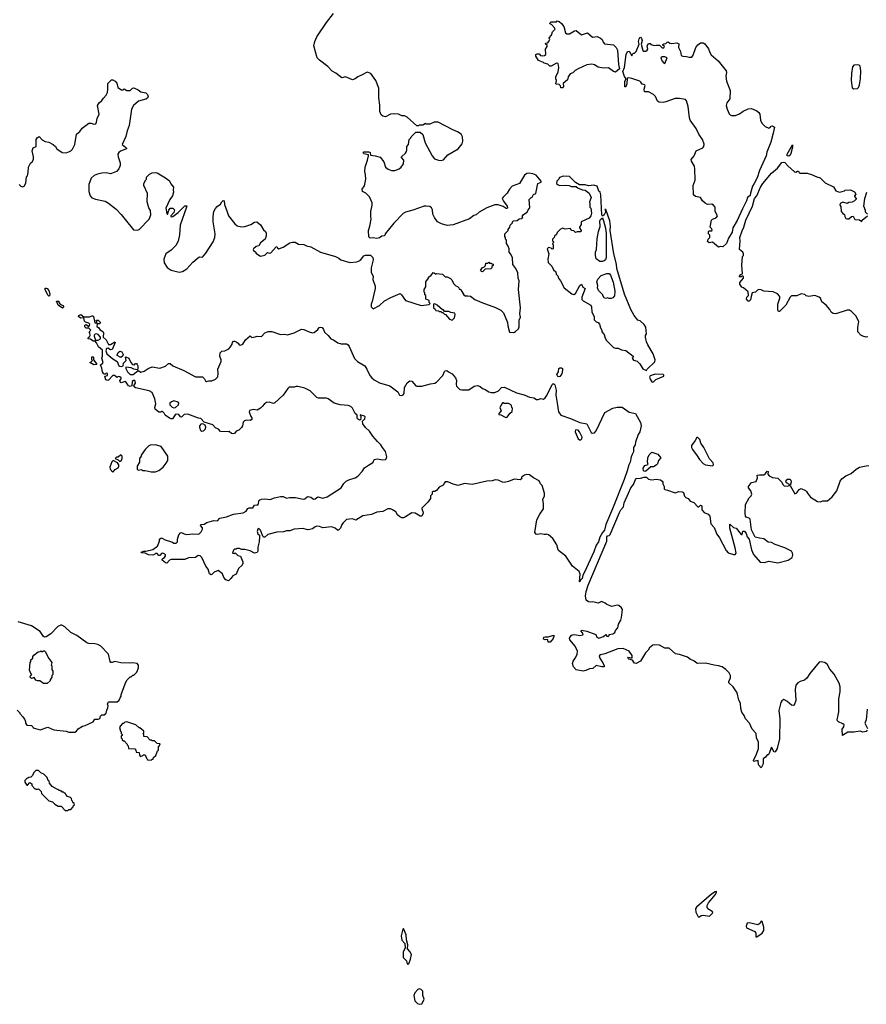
# Model space of a CAD drawing. Extents: x 2239831 to 2395310, y 665973 to 772585.
# Tile 134 of 144: x 2332240 to 2341997, y 748485 to 759835. Entities that reach past the tile are written whole.
import ezdxf

# ---------------------------------------------------------------- set-up
doc = ezdxf.new("R2010")
doc.units = 0

msp = doc.modelspace()

# ---------------------------------------------------------------- linework, layer by layer
at = {"layer": '0CON20XD'}
for points in [[(2332395, 758358), (2332428, 758375), (2332428, 758452), (2332440, 758475), (2332465, 758488), (2332499, 758449), (2332535, 758432), (2332575, 758423), (2332626, 758396), (2332652, 758375), (2332667, 758347), (2332730, 758305), (2332775, 758301), (2332815, 758314), (2332830, 758325), (2332847, 758343), (2332874, 758395), (2332896, 758514), (2332933, 758547), (2332961, 758585), (2333035, 758641), (2333065, 758643), (2333095, 758630), (2333118, 758635), (2333126, 758654), (2333132, 758695), (2333157, 758745), (2333138, 758845), (2333155, 758878), (2333188, 758905), (2333205, 758932), (2333238, 758965), (2333250, 758995), (2333256, 759034), (2333255, 759100), (2333298, 759142), (2333315, 759142), (2333340, 759125), (2333358, 759105), (2333372, 759055), (2333415, 759028), (2333432, 759028), (2333445, 759038), (2333475, 759020), (2333515, 759020), (2333540, 759045), (2333555, 759050), (2333605, 759028), (2333635, 759002), (2333695, 758992), (2333714, 758974), (2333722, 758945), (2333711, 758929), (2333692, 758918), (2333610, 758895), (2333550, 758845), (2333527, 758805), (2333503, 758615), (2333480, 758555), (2333465, 758490), (2333420, 758395), (2333460, 758365), (2333470, 758355), (2333470, 758345), (2333400, 758320), (2333382, 758305), (2333372, 758285), (2333373, 758255), (2333397, 758185), (2333397, 758155), (2333382, 758115), (2333354, 758086), (2333299, 758061), (2333285, 758058), (2333235, 758069), (2333185, 758066), (2333135, 758056), (2333100, 758040), (2333063, 758007), (2333037, 757935), (2333038, 757855), (2333053, 757805), (2333072, 757782), (2333115, 757767), (2333225, 757744), (2333265, 757721), (2333351, 757651), (2333410, 757590), (2333455, 757533), (2333551, 757411), (2333595, 757408), (2333615, 757418), (2333732, 757535), (2333752, 757585), (2333748, 757635), (2333728, 757668), (2333708, 757735), (2333712, 757832), (2333672, 757925), (2333672, 757945), (2333692, 757988), (2333700, 757995), (2333702, 758018), (2333737, 758053), (2333765, 758070), (2333805, 758072), (2333825, 758068), (2333922, 758012), (2333966, 757976), (2333982, 757942), (2334012, 757905), (2334008, 757875), (2334013, 757845), (2334001, 757805), (2333969, 757761), (2333925, 757662), (2333935, 757602), (2333945, 757588), (2333959, 757641), (2333976, 757664), (2334005, 757664), (2334025, 757644), (2334018, 757612), (2333980, 757575), (2333980, 757565), (2333994, 757564), (2334005, 757566), (2334068, 757612), (2334145, 757688), (2334165, 757688), (2334163, 757675), (2334091, 757465), (2334083, 757355), (2334065, 757280), (2334039, 757231), (2333985, 757178), (2333924, 757136), (2333901, 757075), (2333904, 757034), (2333938, 756978), (2333985, 756947), (2334076, 756926), (2334115, 756931), (2334165, 756963), (2334235, 757040), (2334305, 757098), (2334315, 757102), (2334345, 757098), (2334385, 757143), (2334469, 757275), (2334490, 757325), (2334493, 757365), (2334468, 757505), (2334468, 757565), (2334478, 757622), (2334495, 757660), (2334517, 757683), (2334553, 757707), (2334568, 757735), (2334585, 757752), (2334598, 757745), (2334600, 757705), (2334631, 757621), (2334648, 757575), (2334721, 757481), (2334745, 757460), (2334795, 757447), (2334835, 757450), (2334905, 757473), (2334945, 757500), (2334973, 757503), (2335015, 757470), (2335051, 757411), (2335072, 757395), (2335082, 757375), (2335082, 757345), (2335068, 757305), (2335017, 757263), (2334995, 757230), (2334965, 757222), (2334933, 757195), (2334930, 757185), (2334934, 757174), (2334960, 757155), (2334962, 757142), (2335015, 757108), (2335065, 757120), (2335095, 757152), (2335115, 757143), (2335135, 757148), (2335195, 757218), (2335205, 757220), (2335210, 757205), (2335225, 757192), (2335275, 757213), (2335355, 757262), (2335385, 757272), (2335415, 757272), (2335455, 757247), (2335513, 757243), (2335545, 757228), (2335595, 757217), (2335706, 757156), (2335880, 757105), (2335916, 757086), (2335940, 757065), (2336045, 757037), (2336125, 757042), (2336145, 757050), (2336166, 757064), (2336205, 757112), (2336225, 757122), (2336282, 757122), (2336310, 757095), (2336312, 757068), (2336290, 756975), (2336290, 756925), (2336312, 756875), (2336311, 756841), (2336337, 756765), (2336337, 756735), (2336302, 756585), (2336290, 756555), (2336290, 756525), (2336315, 756500), (2336385, 756542), (2336446, 756594), (2336516, 756634), (2336625, 756677), (2336642, 756662), (2336688, 756598), (2336865, 756540), (2336958, 756552), (2336970, 756565), (2336960, 756575), (2336958, 756598), (2336920, 756615), (2336920, 756655), (2336910, 756665), (2336910, 756685), (2336900, 756695), (2336900, 756725), (2336920, 756755), (2336920, 756815), (2336950, 756855), (2336952, 756868), (2336965, 756880), (2336978, 756882), (2337005, 756920), (2337018, 756918), (2337035, 756900), (2337045, 756910), (2337112, 756902), (2337145, 756870), (2337165, 756870), (2337205, 756852), (2337222, 756835), (2337238, 756795), (2337265, 756768), (2337285, 756760), (2337300, 756745), (2337305, 756730), (2337315, 756730), (2337325, 756720), (2337360, 756665), (2337375, 756650), (2337405, 756650), (2337435, 756647), (2337485, 756611), (2337565, 756573), (2337725, 756519), (2337785, 756488), (2337814, 756454), (2337862, 756345), (2337864, 756304), (2337885, 756232), (2337935, 756230), (2337955, 756240), (2337987, 756273), (2337998, 756295), (2337997, 756373), (2338012, 756405), (2338002, 756445), (2338010, 756515), (2337989, 756725), (2337996, 756825), (2337983, 756857), (2337982, 756915), (2337957, 756967), (2337923, 757013), (2337918, 757095), (2337897, 757137), (2337880, 757155), (2337880, 757195), (2337870, 757225), (2337850, 757255), (2337850, 757295), (2337840, 757305), (2337840, 757325), (2337830, 757335), (2337830, 757365), (2337870, 757405), (2337870, 757415), (2337890, 757445), (2337892, 757468), (2337918, 757492), (2337920, 757505), (2337932, 757518), (2337975, 757520), (2337995, 757540), (2338028, 757542), (2338037, 757553), (2338032, 757565), (2338045, 757590), (2338090, 757615), (2338100, 757645), (2338120, 757665), (2338113, 757763), (2338132, 757782), (2338145, 757790), (2338161, 757819), (2338187, 757833), (2338212, 757945), (2338248, 757962), (2338250, 757975), (2338194, 758044), (2338155, 758060), (2338105, 758067), (2338085, 758062), (2338057, 758043), (2338000, 757945), (2337915, 757916), (2337885, 757882), (2337857, 757835), (2337810, 757790), (2337802, 757775), (2337804, 757765), (2337814, 757744), (2337859, 757685), (2337862, 757665), (2337855, 757658), (2337845, 757658), (2337810, 757680), (2337755, 757701), (2337715, 757700), (2337625, 757667), (2337535, 757618), (2337500, 757585), (2337473, 757577), (2337422, 757538), (2337235, 757470), (2337165, 757464), (2337101, 757481), (2337056, 757506), (2337021, 757555), (2337003, 757595), (2336998, 757645), (2336986, 757666), (2336965, 757682), (2336925, 757687), (2336900, 757685), (2336772, 757638), (2336685, 757616), (2336658, 757602), (2336551, 757489), (2336450, 757365), (2336450, 757355), (2336440, 757345), (2336415, 757340), (2336385, 757320), (2336355, 757312), (2336315, 757320), (2336278, 757318), (2336262, 757332), (2336260, 757405), (2336277, 757453), (2336292, 757535), (2336287, 757565), (2336288, 757625), (2336303, 757697), (2336302, 757725), (2336273, 757793), (2336230, 757835), (2336190, 757855), (2336188, 757882), (2336212, 757918), (2336228, 757995), (2336227, 758045), (2336218, 758085), (2336222, 758135), (2336250, 758215), (2336260, 758265), (2336258, 758278), (2336205, 758290), (2336200, 758305), (2336205, 758310), (2336265, 758312), (2336278, 758305), (2336283, 758273), (2336335, 758267), (2336395, 758250), (2336436, 758196), (2336456, 758136), (2336485, 758110), (2336525, 758097), (2336565, 758097), (2336614, 758116), (2336637, 758135), (2336662, 758175), (2336668, 758215), (2336642, 758245), (2336642, 758255), (2336688, 758295), (2336698, 758315), (2336702, 758335), (2336700, 758375), (2336722, 758398), (2336728, 758452), (2336747, 758473), (2336750, 758485), (2336805, 758540), (2336855, 758540), (2336885, 758510), (2336912, 758415), (2336994, 758264), (2337022, 758232), (2337065, 758214), (2337098, 758212), (2337125, 758221), (2337175, 758276), (2337292, 758345), (2337340, 758405), (2337348, 758435), (2337342, 758485), (2337326, 758516), (2337284, 758544), (2337230, 758565), (2337062, 758652), (2337015, 758652), (2336965, 758630), (2336925, 758630), (2336915, 758638), (2336885, 758620), (2336845, 758620), (2336835, 758610), (2336815, 758610), (2336705, 758712), (2336675, 758728), (2336645, 758728), (2336605, 758746), (2336555, 758750), (2336514, 758746), (2336455, 758717), (2336425, 758722), (2336405, 758740), (2336392, 758775), (2336390, 758850), (2336378, 758935), (2336380, 759045), (2336343, 759135), (2336286, 759216), (2336245, 759232), (2336185, 759198), (2336135, 759178), (2336105, 759152), (2336075, 759140), (2335995, 759178), (2335953, 759163), (2335885, 759218), (2335841, 759241), (2335790, 759295), (2335697, 759367), (2335670, 759395), (2335628, 759535), (2335640, 759585), (2335665, 759638), (2335775, 759803), (2335858, 759905)], [(2338495, 759050), (2338475, 759050), (2338472, 759072), (2338458, 759088), (2338425, 759090), (2338420, 759095), (2338428, 759135), (2338418, 759155), (2338418, 759175), (2338447, 759235), (2338452, 759285), (2338445, 759330), (2338425, 759332), (2338365, 759300), (2338348, 759298), (2338325, 759321), (2338285, 759332), (2338275, 759342), (2338220, 759365), (2338190, 759415), (2338190, 759435), (2338205, 759440), (2338225, 759440), (2338243, 759423), (2338265, 759420), (2338287, 759423), (2338302, 759435), (2338298, 759495), (2338318, 759525), (2338320, 759545), (2338305, 759550), (2338300, 759565), (2338325, 759570), (2338335, 759580), (2338348, 759605), (2338343, 759627), (2338370, 759655), (2338380, 759695), (2338410, 759725), (2338405, 759740), (2338368, 759778), (2338352, 759782), (2338350, 759795), (2338365, 759810), (2338425, 759810), (2338435, 759820), (2338456, 759816), (2338483, 759793), (2338510, 759755), (2338530, 759685), (2338545, 759672), (2338575, 759672), (2338633, 759707), (2338655, 759712), (2338715, 759660), (2338785, 759682), (2338840, 759635), (2338895, 759643), (2338935, 759623), (2338953, 759605), (2338964, 759574), (2338978, 759558), (2339084, 759544), (2339114, 759515), (2339128, 759485), (2339141, 759319), (2339151, 759269), (2339105, 759232), (2339085, 759238), (2339025, 759279), (2338967, 759277), (2338905, 759286), (2338863, 759313), (2338835, 759322), (2338775, 759314), (2338675, 759270), (2338641, 759249), (2338615, 759222), (2338585, 759210), (2338562, 759175), (2338555, 759140), (2338502, 759098), (2338508, 759065), (2338495, 759050)], [(2340295, 757212), (2340225, 757270), (2340185, 757262), (2340167, 757277), (2340174, 757306), (2340192, 757325), (2340192, 757352), (2340178, 757368), (2340178, 757392), (2340185, 757400), (2340215, 757400), (2340222, 757408), (2340218, 757425), (2340198, 757445), (2340213, 757525), (2340224, 757536), (2340255, 757548), (2340276, 757564), (2340280, 757575), (2340256, 757625), (2340254, 757674), (2340235, 757697), (2340215, 757708), (2340165, 757706), (2340139, 757719), (2340109, 757745), (2340085, 757787), (2340028, 757798), (2340006, 757816), (2340000, 757925), (2340023, 757985), (2340020, 758115), (2340016, 758146), (2339981, 758205), (2339979, 758225), (2340012, 758265), (2340036, 758324), (2340113, 758357), (2340126, 758375), (2340129, 758399), (2340109, 758455), (2340065, 758514), (2340035, 758582), (2339968, 758678), (2339958, 758702), (2339943, 758835), (2339925, 758900), (2339914, 758914), (2339845, 758926), (2339795, 758927), (2339685, 758887), (2339655, 758880), (2339610, 758885), (2339592, 758895), (2339568, 758948), (2339545, 758973), (2339485, 759002), (2339442, 759005), (2339438, 759035), (2339450, 759075), (2339443, 759083), (2339415, 759090), (2339400, 759115), (2339387, 759125), (2339295, 759158), (2339257, 759163), (2339241, 759159), (2339238, 759095), (2339225, 759062), (2339215, 759060), (2339213, 759125), (2339230, 759155), (2339210, 759181), (2339191, 759239), (2339212, 759285), (2339229, 759435), (2339245, 759467), (2339262, 759472), (2339295, 759420), (2339302, 759438), (2339315, 759450), (2339325, 759450), (2339345, 759470), (2339378, 759552), (2339372, 759585), (2339379, 759615), (2339385, 759628), (2339395, 759632), (2339407, 759617), (2339412, 759595), (2339402, 759552), (2339421, 759481), (2339433, 759473), (2339455, 759472), (2339472, 759485), (2339478, 759495), (2339472, 759535), (2339485, 759560), (2339505, 759560), (2339515, 759550), (2339555, 759538), (2339575, 759542), (2339615, 759540), (2339645, 759510), (2339665, 759510), (2339670, 759525), (2339652, 759542), (2339652, 759548), (2339663, 759557), (2339685, 759560), (2339703, 759577), (2339715, 759578), (2339733, 759563), (2339755, 759559), (2339815, 759569), (2339837, 759555), (2339832, 759515), (2339855, 759468), (2339865, 759422), (2339884, 759414), (2339925, 759412), (2339955, 759402), (2339985, 759404), (2340003, 759425), (2340032, 759515), (2340055, 759544), (2340085, 759570), (2340118, 759568), (2340137, 759555), (2340178, 759498), (2340192, 759455), (2340208, 759428), (2340291, 759361), (2340381, 759245), (2340387, 759225), (2340379, 759185), (2340387, 759127), (2340428, 759018), (2340425, 758923), (2340388, 758875), (2340383, 758845), (2340392, 758805), (2340415, 758750), (2340427, 758737), (2340445, 758730), (2340488, 758732), (2340535, 758751), (2340579, 758781), (2340634, 758806), (2340675, 758813), (2340735, 758786), (2340758, 758765), (2340768, 758745), (2340779, 758675), (2340794, 758644), (2340833, 758603), (2340875, 758583), (2340889, 758591), (2340902, 758608), (2340915, 758612), (2340937, 758597), (2340925, 758525), (2340898, 758425), (2340852, 758308), (2340842, 758265), (2340765, 758095), (2340738, 758012), (2340706, 757945), (2340684, 757915), (2340662, 757835), (2340660, 757810), (2340628, 757785), (2340618, 757745), (2340571, 757655), (2340510, 757520), (2340458, 757435), (2340451, 757385), (2340407, 757315), (2340387, 757255), (2340345, 757218), (2340315, 757222), (2340295, 757212)], [(2339675, 759330), (2339700, 759395), (2339675, 759408), (2339643, 759407), (2339630, 759395), (2339640, 759365), (2339650, 759355), (2339650, 759345), (2339675, 759330)], [(2341855, 759038), (2341895, 759042), (2341907, 759053), (2341920, 759085), (2341930, 759155), (2341934, 759245), (2341925, 759299), (2341915, 759310), (2341895, 759316), (2341855, 759311), (2341837, 759293), (2341826, 759214), (2341824, 759135), (2341835, 759050), (2341855, 759038)], [(2332233, 757935), (2332255, 757914), (2332275, 757910), (2332293, 757917), (2332309, 757951), (2332318, 758022), (2332328, 758035), (2332338, 758075), (2332342, 758135), (2332365, 758180), (2332383, 758197), (2332398, 758225), (2332398, 758255), (2332382, 758325), (2332395, 758358)], [(2341105, 758261), (2341085, 758265), (2341085, 758285), (2341145, 758392), (2341146, 758366), (2341127, 758293), (2341118, 758272), (2341105, 758261)], [(2342015, 756180), (2341995, 756177), (2341958, 756188), (2341935, 756200), (2341900, 756235), (2341898, 756285), (2341912, 756355), (2341875, 756422), (2341825, 756472), (2341805, 756487), (2341777, 756487), (2341646, 756444), (2341615, 756448), (2341592, 756465), (2341576, 756496), (2341536, 756546), (2341484, 756584), (2341468, 756625), (2341455, 756636), (2341404, 756654), (2341334, 756644), (2341305, 756652), (2341287, 756667), (2341245, 756676), (2341195, 756652), (2341135, 756650), (2341120, 756635), (2341070, 756545), (2340995, 756470), (2340985, 756470), (2340978, 756485), (2340978, 756555), (2341002, 756625), (2341002, 756645), (2340974, 756674), (2340925, 756696), (2340816, 756706), (2340785, 756720), (2340757, 756723), (2340742, 756718), (2340720, 756695), (2340682, 756685), (2340668, 756645), (2340662, 756605), (2340648, 756592), (2340635, 756591), (2340616, 756615), (2340621, 756635), (2340638, 756655), (2340636, 756696), (2340583, 756743), (2340562, 756752), (2340540, 756785), (2340540, 756805), (2340580, 756855), (2340580, 756875), (2340575, 756880), (2340565, 756880), (2340555, 756870), (2340535, 756870), (2340532, 756875), (2340552, 756898), (2340570, 756905), (2340563, 757005), (2340570, 757105), (2340580, 757115), (2340582, 757135), (2340572, 757155), (2340537, 757187), (2340543, 757285), (2340538, 757325), (2340565, 757402), (2340587, 757443), (2340610, 757525), (2340685, 757686), (2340708, 757772), (2340736, 757805), (2340776, 757904), (2340805, 757945), (2340905, 758065), (2340973, 758125), (2341025, 758188), (2341045, 758194), (2341059, 758189), (2341091, 758151), (2341168, 758082), (2341185, 758077), (2341205, 758090), (2341215, 758090), (2341222, 758075), (2341235, 758067), (2341316, 758066), (2341365, 758052), (2341425, 758022), (2341465, 758012), (2341523, 757955), (2341619, 757909), (2341644, 757864), (2341663, 757853), (2341692, 757848), (2341747, 757863), (2341755, 757870), (2341815, 757872), (2341861, 757851), (2341878, 757825), (2341860, 757805), (2341860, 757795), (2341880, 757775), (2341880, 757765), (2341862, 757745), (2341835, 757730), (2341794, 757726), (2341775, 757718), (2341725, 757732), (2341694, 757716), (2341690, 757695), (2341702, 757682), (2341708, 757625), (2341725, 757602), (2341745, 757590), (2341748, 757565), (2341762, 757545), (2341775, 757539), (2341795, 757541), (2341825, 757568), (2341845, 757570), (2341865, 757532), (2341917, 757527), (2341945, 757510), (2341950, 757525), (2342010, 757575)], [(2339465, 755790), (2339472, 755805), (2339560, 755890), (2339564, 755915), (2339542, 755982), (2339479, 756085), (2339465, 756122), (2339454, 756176), (2339454, 756196), (2339462, 756215), (2339455, 756290), (2339435, 756320), (2339390, 756365), (2339365, 756372), (2339322, 756425), (2339283, 756493), (2339209, 756669), (2339123, 756965), (2339119, 757015), (2339089, 757135), (2339046, 757405), (2339048, 757455), (2339041, 757515), (2338995, 757648), (2338983, 757647), (2338990, 757635), (2338990, 757615), (2338976, 757584), (2338955, 757570), (2338948, 757585), (2338936, 757816), (2338930, 757845), (2338915, 757860), (2338895, 757915), (2338855, 757928), (2338795, 757918), (2338755, 757933), (2338691, 757931), (2338645, 757958), (2338576, 758026), (2338505, 758032), (2338462, 758015), (2338452, 757995), (2338432, 757975), (2338428, 757948), (2338445, 757930), (2338465, 757922), (2338535, 757927), (2338573, 757923), (2338597, 757913), (2338652, 757912), (2338675, 757892), (2338725, 757873), (2338758, 757868), (2338802, 757835), (2338827, 757785), (2338808, 757735), (2338812, 757715), (2338810, 757675), (2338822, 757662), (2338828, 757605), (2338822, 757575), (2338802, 757548), (2338710, 757505), (2338710, 757475), (2338690, 757445), (2338690, 757435), (2338710, 757405), (2338705, 757390), (2338665, 757390), (2338645, 757382), (2338625, 757400), (2338603, 757403), (2338585, 757428), (2338525, 757422), (2338495, 757430), (2338470, 757415), (2338435, 757380), (2338425, 757360), (2338402, 757338), (2338400, 757325), (2338380, 757305), (2338380, 757285), (2338390, 757275), (2338390, 757265), (2338380, 757255), (2338388, 757235), (2338388, 757192), (2338375, 757190), (2338365, 757200), (2338335, 757210), (2338320, 757195), (2338340, 757135), (2338328, 757075), (2338330, 757035), (2338372, 756995), (2338393, 756953), (2338417, 756927), (2338423, 756903), (2338442, 756882), (2338448, 756855), (2338472, 756825), (2338514, 756744), (2338604, 756674), (2338625, 756668), (2338645, 756677), (2338695, 756772), (2338716, 756786), (2338731, 756751), (2338758, 756738), (2338719, 756635), (2338720, 756610), (2338732, 756595), (2338823, 756543), (2338830, 756525), (2338832, 756465), (2338860, 756415), (2338860, 756375), (2338885, 756353), (2338908, 756345), (2338923, 756325), (2338932, 756282), (2338950, 756255), (2338950, 756235), (2338977, 756207), (2338988, 756165), (2339002, 756135), (2339085, 756058), (2339105, 756050), (2339139, 756049), (2339175, 756028), (2339225, 756020), (2339310, 755955), (2339310, 755945), (2339300, 755935), (2339305, 755920), (2339315, 755910), (2339355, 755898), (2339385, 755866), (2339421, 755811), (2339465, 755790)], [(2342010, 757595), (2341988, 757618), (2341987, 757637), (2341968, 757685), (2341980, 757775), (2342002, 757848)], [(2338955, 757047), (2338925, 757048), (2338885, 757078), (2338874, 757115), (2338876, 757155), (2338886, 757185), (2338895, 757310), (2338910, 757395), (2338928, 757452), (2338927, 757515), (2338935, 757532), (2338955, 757550), (2338970, 757515), (2338990, 757430), (2338997, 757365), (2338999, 757095), (2338992, 757068), (2338975, 757054), (2338955, 757047)], [(2337575, 756930), (2337562, 756932), (2337550, 756945), (2337572, 756978), (2337588, 756982), (2337608, 757002), (2337612, 757028), (2337635, 757030), (2337645, 757040), (2337655, 757030), (2337675, 757030), (2337685, 757020), (2337698, 757018), (2337698, 757002), (2337682, 756988), (2337680, 756975), (2337668, 756962), (2337605, 756960), (2337575, 756930)], [(2339035, 756620), (2339015, 756630), (2338995, 756622), (2338977, 756627), (2338960, 756655), (2338960, 756665), (2338910, 756715), (2338900, 756745), (2338902, 756772), (2338890, 756815), (2338902, 756845), (2338943, 756887), (2339005, 756909), (2339035, 756908), (2339050, 756890), (2339079, 756809), (2339099, 756705), (2339095, 756650), (2339075, 756630), (2339055, 756622), (2339035, 756620)], [(2332575, 756648), (2332565, 756658), (2332534, 756725), (2332535, 756740), (2332545, 756742), (2332555, 756737), (2332576, 756715), (2332588, 756675), (2332585, 756652), (2332575, 756648)], [(2332735, 756508), (2332684, 756545), (2332665, 756590), (2332690, 756590), (2332692, 756575), (2332706, 756556), (2332739, 756539), (2332747, 756525), (2332735, 756508)], [(2337225, 756370), (2337252, 756398), (2337260, 756435), (2337255, 756450), (2337208, 756458), (2337185, 756470), (2337135, 756470), (2337125, 756490), (2337112, 756492), (2337050, 756545), (2337025, 756560), (2337010, 756555), (2337010, 756515), (2337028, 756498), (2337034, 756484), (2337065, 756480), (2337075, 756470), (2337095, 756470), (2337105, 756460), (2337118, 756458), (2337135, 756440), (2337148, 756438), (2337195, 756382), (2337225, 756370)], [(2338695, 753353), (2338690, 753355), (2338698, 753445), (2338688, 753475), (2338612, 753535), (2338535, 753650), (2338451, 753715), (2338444, 753725), (2338432, 753782), (2338383, 753855), (2338335, 753898), (2338316, 753906), (2338305, 753900), (2338285, 753900), (2338245, 753910), (2338205, 753900), (2338194, 753904), (2338177, 753925), (2338201, 754069), (2338234, 754135), (2338277, 754195), (2338278, 754255), (2338268, 754305), (2338290, 754345), (2338290, 754375), (2338263, 754465), (2338242, 754485), (2338225, 754518), (2338163, 754553), (2338115, 754589), (2338085, 754591), (2338058, 754585), (2338025, 754560), (2338023, 754553), (2338030, 754545), (2338009, 754531), (2337939, 754539), (2337875, 754510), (2337825, 754501), (2337805, 754502), (2337755, 754528), (2337718, 754532), (2337685, 754518), (2337625, 754514), (2337455, 754476), (2337365, 754489), (2337295, 754467), (2337235, 754482), (2337175, 754506), (2337145, 754507), (2337134, 754496), (2337122, 754468), (2337075, 754447), (2337045, 754407), (2337025, 754397), (2337005, 754397), (2336995, 754388), (2336992, 754365), (2336974, 754345), (2336973, 754315), (2336945, 754273), (2336876, 754204), (2336873, 754195), (2336886, 754165), (2336888, 754145), (2336875, 754112), (2336855, 754113), (2336797, 754147), (2336758, 754152), (2336685, 754104), (2336665, 754094), (2336645, 754093), (2336620, 754105), (2336595, 754129), (2336573, 754163), (2336537, 754185), (2336515, 754196), (2336483, 754197), (2336425, 754164), (2336355, 754159), (2336295, 754132), (2336195, 754116), (2336115, 754066), (2336075, 754082), (2336006, 754074), (2335966, 754035), (2335952, 754015), (2335938, 753972), (2335915, 753951), (2335902, 753952), (2335874, 753975), (2335835, 753989), (2335735, 753978), (2335695, 753992), (2335665, 753995), (2335645, 753988), (2335615, 753965), (2335585, 753957), (2335556, 753956), (2335505, 753970), (2335405, 753962), (2335355, 753944), (2335315, 753942), (2335279, 753931), (2335205, 753929), (2335100, 753900), (2335065, 753870), (2335055, 753870), (2335043, 753883), (2335015, 753950), (2335002, 753962), (2334995, 753970), (2334985, 753960), (2334978, 753935), (2334985, 753910), (2335002, 753892), (2335002, 753875), (2334998, 753815), (2334983, 753755), (2334983, 753707), (2334976, 753694), (2334945, 753684), (2334895, 753712), (2334835, 753728), (2334798, 753728), (2334775, 753740), (2334745, 753740), (2334735, 753730), (2334715, 753730), (2334705, 753720), (2334692, 753685), (2334715, 753680), (2334725, 753690), (2334755, 753660), (2334785, 753650), (2334811, 753585), (2334812, 753565), (2334804, 753545), (2334763, 753507), (2334734, 753445), (2334698, 753422), (2334675, 753392), (2334645, 753368), (2334615, 753378), (2334594, 753405), (2334576, 753446), (2334527, 753487), (2334480, 753465), (2334455, 753440), (2334445, 753437), (2334426, 753446), (2334411, 753501), (2334384, 753535), (2334340, 753635), (2334320, 753655), (2334295, 753659), (2334265, 753634), (2334185, 753630), (2334145, 753614), (2333985, 753613), (2333968, 753605), (2333935, 753570), (2333922, 753572), (2333880, 753605), (2333880, 753615), (2333890, 753625), (2333910, 753635), (2333922, 753655), (2333922, 753665), (2333912, 753675), (2333890, 753685), (2333875, 753682), (2333855, 753660), (2333845, 753660), (2333825, 753680), (2333805, 753680), (2333795, 753668), (2333775, 753662), (2333725, 753667), (2333687, 753687), (2333645, 753690), (2333640, 753695), (2333671, 753709), (2333695, 753708), (2333775, 753729), (2333815, 753760), (2333830, 753765), (2333852, 753825), (2333852, 753845), (2333865, 753860), (2333875, 753862), (2333915, 753840), (2334002, 753812), (2334015, 753800), (2334045, 753800), (2334060, 753815), (2334060, 753845), (2334073, 753895), (2334095, 753920), (2334105, 753923), (2334137, 753907), (2334165, 753902), (2334235, 753910), (2334305, 753906), (2334330, 753930), (2334347, 753963), (2334346, 753976), (2334324, 754005), (2334332, 754015), (2334365, 754018), (2334395, 754038), (2334478, 754062), (2334521, 754059), (2334545, 754090), (2334625, 754104), (2334705, 754136), (2334815, 754151), (2334850, 754170), (2334869, 754201), (2334885, 754207), (2334925, 754208), (2334945, 754237), (2334972, 754242), (2334987, 754243), (2334998, 754295), (2335025, 754309), (2335065, 754312), (2335125, 754303), (2335175, 754324), (2335245, 754338), (2335275, 754338), (2335315, 754321), (2335348, 754328), (2335417, 754327), (2335505, 754306), (2335525, 754310), (2335553, 754335), (2335565, 754337), (2335595, 754331), (2335625, 754308), (2335645, 754313), (2335675, 754333), (2335735, 754320), (2335785, 754333), (2335945, 754440), (2335975, 754488), (2336002, 754515), (2336035, 754532), (2336105, 754553), (2336135, 754572), (2336187, 754625), (2336215, 754667), (2336259, 754701), (2336299, 754721), (2336312, 754735), (2336324, 754766), (2336365, 754771), (2336422, 754762), (2336455, 754766), (2336465, 754774), (2336471, 754795), (2336455, 754858), (2336423, 754905), (2336402, 754935), (2336362, 754972), (2336309, 755035), (2336270, 755090), (2336224, 755135), (2336196, 755175), (2336190, 755205), (2336216, 755235), (2336220, 755255), (2336213, 755265), (2336162, 755278), (2336172, 755262), (2336172, 755245), (2336168, 755222), (2336155, 755220), (2336132, 755235), (2336128, 755245), (2336130, 755275), (2336105, 755297), (2336074, 755355), (2336055, 755376), (2336025, 755387), (2335935, 755394), (2335865, 755413), (2335796, 755466), (2335775, 755473), (2335685, 755472), (2335665, 755478), (2335586, 755556), (2335526, 755586), (2335445, 755607), (2335425, 755607), (2335405, 755597), (2335345, 755598), (2335330, 755585), (2335276, 755505), (2335181, 755419), (2335165, 755411), (2335115, 755425), (2335085, 755422), (2335062, 755408), (2335036, 755375), (2335015, 755356), (2334975, 755334), (2334935, 755341), (2334889, 755331), (2334885, 755315), (2334902, 755262), (2334917, 755245), (2334916, 755225), (2334896, 755214), (2334855, 755220), (2334829, 755211), (2334817, 755195), (2334807, 755153), (2334795, 755132), (2334766, 755104), (2334735, 755090), (2334714, 755066), (2334695, 755060), (2334680, 755065), (2334655, 755087), (2334645, 755082), (2334555, 755087), (2334530, 755115), (2334495, 755130), (2334467, 755165), (2334366, 755196), (2334328, 755238), (2334302, 755242), (2334176, 755286), (2334135, 755282), (2334105, 755253), (2334095, 755258), (2334075, 755284), (2334045, 755288), (2334030, 755280), (2334000, 755235), (2333985, 755233), (2333965, 755241), (2333918, 755275), (2333905, 755300), (2333885, 755320), (2333875, 755320), (2333865, 755310), (2333845, 755310), (2333803, 755345), (2333798, 755365), (2333810, 755405), (2333796, 755466), (2333766, 755536), (2333732, 755558), (2333573, 755593), (2333561, 755601), (2333557, 755615), (2333573, 755645), (2333572, 755665), (2333565, 755677), (2333550, 755675), (2333538, 755665), (2333532, 755615), (2333515, 755608), (2333494, 755614), (2333465, 755661), (2333455, 755664), (2333408, 755648), (2333401, 755651), (2333393, 755677), (2333408, 755695), (2333408, 755705), (2333395, 755718), (2333375, 755720), (2333365, 755710), (2333332, 755732), (2333315, 755732), (2333265, 755678), (2333255, 755674), (2333234, 755685), (2333222, 755725), (2333250, 755735), (2333250, 755755), (2333235, 755760), (2333225, 755750), (2333215, 755750), (2333205, 755758), (2333194, 755775), (2333188, 755818), (2333170, 755855), (2333195, 755872), (2333201, 755885), (2333188, 755935), (2333196, 755956), (2333194, 756024), (2333148, 756065), (2333125, 756110), (2333108, 756128), (2333085, 756130), (2333055, 756152), (2333030, 756155), (2333032, 756175), (2333045, 756180), (2333052, 756195), (2333050, 756225), (2333042, 756235), (2333058, 756255), (2333035, 756280), (2333005, 756278), (2332990, 756295), (2332990, 756315), (2333005, 756320), (2333035, 756300), (2333045, 756310), (2333047, 756325), (2333035, 756338), (2332998, 756348), (2332985, 756360), (2332978, 756398), (2332944, 756394), (2332924, 756404), (2332918, 756415), (2332920, 756425), (2332945, 756437), (2332978, 756408), (2333045, 756408), (2333075, 756420), (2333085, 756420), (2333092, 756412), (2333105, 756342), (2333128, 756342), (2333130, 756355), (2333120, 756365), (2333125, 756370), (2333145, 756370), (2333170, 756345), (2333165, 756330), (2333132, 756328), (2333128, 756298), (2333148, 756288), (2333164, 756264), (2333202, 756235), (2333207, 756227), (2333202, 756175), (2333238, 756145), (2333265, 756090), (2333285, 756090), (2333335, 756120), (2333340, 756115), (2333306, 756034), (2333285, 756028), (2333255, 756050), (2333242, 756045), (2333234, 756016), (2333245, 755983), (2333314, 755924), (2333363, 755893), (2333383, 755843), (2333390, 755840), (2333414, 755836), (2333432, 755845), (2333438, 755875), (2333468, 755905), (2333460, 755945), (2333465, 755950), (2333496, 755935), (2333520, 755885), (2333541, 755861), (2333563, 755857), (2333575, 755870), (2333585, 755870), (2333595, 755860), (2333600, 755845), (2333600, 755805), (2333595, 755800), (2333555, 755807), (2333525, 755823), (2333462, 755828), (2333462, 755815), (2333484, 755775), (2333515, 755746), (2333546, 755744), (2333605, 755790), (2333635, 755772), (2333675, 755782), (2333720, 755815), (2333765, 755833), (2333855, 755817), (2333922, 755842)], [(2333922, 755842), (2333955, 755870), (2333975, 755872), (2334003, 755843), (2334131, 755791), (2334265, 755718), (2334345, 755718), (2334368, 755695), (2334381, 755671), (2334393, 755663), (2334418, 755672), (2334455, 755672), (2334495, 755690), (2334522, 755718), (2334528, 755755), (2334522, 755805), (2334562, 755895), (2334562, 755915), (2334548, 755955), (2334550, 755995), (2334568, 756012), (2334605, 756018), (2334649, 756041), (2334670, 756065), (2334687, 756093), (2334692, 756115), (2334705, 756128), (2334715, 756130), (2334735, 756122), (2334756, 756106), (2334770, 756085), (2334785, 756082), (2334812, 756095), (2334844, 756146), (2334895, 756190), (2334915, 756170), (2334955, 756178), (2334975, 756188), (2335025, 756182), (2335067, 756225), (2335105, 756240), (2335145, 756239), (2335245, 756206), (2335295, 756211), (2335325, 756201), (2335405, 756224), (2335486, 756266), (2335515, 756264), (2335577, 756237), (2335614, 756226), (2335635, 756229), (2335676, 756264), (2335690, 756285), (2335705, 756292), (2335725, 756287), (2335742, 756265), (2335754, 756234), (2335796, 756196), (2335827, 756157), (2335856, 756145), (2335905, 756108), (2335945, 756099), (2336005, 756098), (2336025, 756086), (2336038, 756068), (2336099, 755929), (2336134, 755894), (2336216, 755845), (2336242, 755805), (2336274, 755734), (2336300, 755705), (2336325, 755683), (2336385, 755648), (2336505, 755615), (2336597, 755545), (2336618, 755508), (2336645, 755502), (2336660, 755510), (2336669, 755525), (2336673, 755595), (2336705, 755648), (2336735, 755672), (2336758, 755668), (2336804, 755614), (2336815, 755610), (2336875, 755612), (2336976, 755636), (2337025, 755646), (2337045, 755657), (2337118, 755732), (2337135, 755778), (2337145, 755788), (2337162, 755792), (2337180, 755775), (2337225, 755752), (2337264, 755705), (2337274, 755675), (2337269, 755635), (2337275, 755610), (2337313, 755573), (2337335, 755568), (2337415, 755570), (2337478, 755612), (2337515, 755618), (2337546, 755606), (2337573, 755583), (2337605, 755572), (2337646, 755546), (2337675, 755537), (2337715, 755538), (2337758, 755555), (2337794, 755596), (2337829, 755599), (2337965, 755534), (2338055, 755512), (2338114, 755484), (2338165, 755477), (2338195, 755458), (2338215, 755458), (2338245, 755468), (2338275, 755462), (2338295, 755474), (2338315, 755503), (2338375, 755628), (2338385, 755638), (2338395, 755638), (2338407, 755625), (2338422, 755565), (2338418, 755508), (2338436, 755415), (2338448, 755315), (2338475, 755277), (2338588, 755238), (2338695, 755190), (2338775, 755178), (2338826, 755076), (2338838, 755068), (2338865, 755074), (2338882, 755095), (2338982, 755305), (2339075, 755357), (2339125, 755368), (2339185, 755367), (2339262, 755312), (2339335, 755297), (2339395, 755193), (2339401, 755155), (2339387, 755085), (2339369, 755055), (2339338, 754965), (2339332, 754935), (2339315, 754905), (2339312, 754855), (2339298, 754822), (2339287, 754795), (2339275, 754735), (2339259, 754705), (2339242, 754635), (2339205, 754536), (2339073, 754195), (2338994, 754015), (2338979, 753951), (2338955, 753922), (2338925, 753868), (2338909, 753815), (2338883, 753777), (2338858, 753702), (2338751, 753465), (2338730, 753430), (2338721, 753395), (2338698, 753372), (2338695, 753353)], [(2333112, 756142), (2333145, 756142), (2333170, 756155), (2333170, 756175), (2333145, 756206), (2333125, 756213), (2333111, 756209), (2333100, 756200), (2333098, 756185), (2333112, 756142)], [(2333095, 755858), (2333050, 755885), (2333065, 755890), (2333080, 755905), (2333070, 755915), (2333072, 755948), (2333085, 755950), (2333090, 755945), (2333090, 755915), (2333130, 755865), (2333125, 755862), (2333095, 755858)], [(2333405, 755940), (2333365, 755963), (2333362, 755972), (2333375, 755998), (2333395, 756013), (2333417, 756005), (2333432, 755975), (2333429, 755961), (2333405, 755940)], [(2338455, 755718), (2338442, 755722), (2338432, 755745), (2338450, 755775), (2338453, 755815), (2338465, 755823), (2338483, 755823), (2338494, 755814), (2338496, 755795), (2338488, 755752), (2338465, 755722), (2338455, 755718)], [(2339535, 755658), (2339545, 755662), (2339572, 755688), (2339662, 755725), (2339665, 755737), (2339654, 755746), (2339565, 755748), (2339505, 755730), (2339500, 755715), (2339505, 755690), (2339525, 755662), (2339535, 755658)], [(2334015, 755360), (2334035, 755364), (2334070, 755395), (2334074, 755415), (2334067, 755427), (2334015, 755441), (2333989, 755431), (2333969, 755415), (2333971, 755395), (2333997, 755367), (2334015, 755360)], [(2337855, 755250), (2337891, 755299), (2337915, 755320), (2337920, 755355), (2337910, 755365), (2337908, 755388), (2337895, 755400), (2337875, 755410), (2337825, 755410), (2337815, 755420), (2337805, 755420), (2337774, 755365), (2337790, 755325), (2337760, 755295), (2337760, 755285), (2337785, 755280), (2337835, 755252), (2337855, 755250)], [(2334339, 755089), (2334328, 755095), (2334316, 755135), (2334317, 755155), (2334334, 755176), (2334345, 755180), (2334373, 755163), (2334381, 755141), (2334376, 755114), (2334355, 755091), (2334339, 755089)], [(2338705, 754990), (2338718, 755002), (2338721, 755021), (2338690, 755085), (2338675, 755103), (2338645, 755108), (2338641, 755085), (2338678, 755005), (2338690, 754990), (2338705, 754990)], [(2333805, 754622), (2333845, 754638), (2333893, 754677), (2333929, 754721), (2333948, 754755), (2333947, 754805), (2333872, 754915), (2333805, 754934), (2333745, 754929), (2333727, 754923), (2333685, 754880), (2333640, 754815), (2333640, 754805), (2333620, 754775), (2333620, 754735), (2333593, 754687), (2333592, 754655), (2333605, 754642), (2333645, 754650), (2333655, 754640), (2333685, 754640), (2333755, 754622), (2333805, 754622)], [(2340225, 754693), (2340237, 754705), (2340233, 754725), (2340191, 754771), (2340125, 754905), (2340091, 754955), (2340079, 754995), (2340055, 755018), (2340045, 755020), (2340026, 754984), (2339983, 754925), (2339983, 754905), (2339995, 754880), (2340049, 754809), (2340073, 754765), (2340115, 754719), (2340145, 754704), (2340225, 754693)], [(2333395, 754742), (2333409, 754751), (2333422, 754775), (2333420, 754805), (2333405, 754820), (2333375, 754790), (2333355, 754790), (2333340, 754775), (2333375, 754760), (2333395, 754742)], [(2339445, 754628), (2339430, 754635), (2339426, 754665), (2339445, 754694), (2339482, 754708), (2339476, 754735), (2339478, 754785), (2339495, 754819), (2339525, 754851), (2339596, 754826), (2339630, 754785), (2339602, 754755), (2339592, 754715), (2339575, 754698), (2339545, 754682), (2339515, 754680), (2339455, 754630), (2339445, 754628)], [(2333315, 754620), (2333342, 754648), (2333373, 754667), (2333383, 754687), (2333382, 754705), (2333368, 754728), (2333325, 754750), (2333315, 754750), (2333303, 754737), (2333277, 754677), (2333282, 754655), (2333315, 754620)], [(2340381, 753715), (2340405, 753689), (2340465, 753668), (2340485, 753669), (2340497, 753685), (2340486, 753745), (2340425, 753972), (2340425, 754020), (2340465, 753980), (2340498, 753975), (2340555, 753902), (2340565, 753900), (2340575, 753940), (2340595, 753938), (2340612, 753912), (2340624, 753874), (2340648, 753845), (2340673, 753725), (2340695, 753669), (2340775, 753581), (2340825, 753578), (2340875, 753594), (2340976, 753574), (2341095, 753604), (2341141, 753635), (2341151, 753665), (2341148, 753685), (2341135, 753707), (2341056, 753746), (2340948, 753785), (2340905, 753807), (2340865, 753812), (2340815, 753852), (2340765, 753857), (2340715, 753870), (2340672, 753955), (2340657, 754077), (2340647, 754087), (2340612, 754102), (2340603, 754113), (2340599, 754145), (2340606, 754245), (2340647, 754325), (2340668, 754345), (2340677, 754365), (2340666, 754405), (2340638, 754438), (2340640, 754455), (2340675, 754498), (2340729, 754511), (2340742, 754555), (2340740, 754585), (2340765, 754590), (2340815, 754588), (2340836, 754604), (2340855, 754632), (2340867, 754627), (2340862, 754595), (2340877, 754575), (2340915, 754558), (2340978, 754548), (2341023, 754503), (2341036, 754475), (2341051, 754461), (2341085, 754459), (2341110, 754465), (2341110, 754475), (2341076, 754496), (2341070, 754515), (2341073, 754527), (2341090, 754540), (2341117, 754537), (2341127, 754527), (2341132, 754505), (2341120, 754465), (2341175, 754370), (2341195, 754381), (2341225, 754420), (2341245, 754430), (2341295, 754408), (2341306, 754396), (2341318, 754375), (2341355, 754332), (2341435, 754282), (2341465, 754278), (2341495, 754287), (2341550, 754290), (2341605, 754333), (2341658, 754405), (2341694, 754515), (2341715, 754541), (2341762, 754578), (2341822, 754605), (2341880, 754655), (2341920, 754675), (2341995, 754693), (2342025, 754697)], [(2342007, 751643), (2341995, 751629), (2341955, 751620), (2341925, 751633), (2341855, 751621), (2341785, 751622), (2341722, 751582), (2341717, 751655), (2341738, 751685), (2341742, 751705), (2341728, 751718), (2341675, 751740), (2341664, 751754), (2341660, 751765), (2341672, 751818), (2341680, 751855), (2341682, 752005), (2341696, 752085), (2341696, 752146), (2341683, 752185), (2341625, 752292), (2341578, 752348), (2341546, 752406), (2341514, 752426), (2341477, 752433), (2341453, 752427), (2341345, 752298), (2341312, 752245), (2341285, 752222), (2341235, 752207), (2341209, 752191), (2341186, 752164), (2341176, 752115), (2341184, 751986), (2341166, 751934), (2341155, 751928), (2341135, 751934), (2341080, 751980), (2341045, 751997), (2341025, 751984), (2341013, 751965), (2340989, 751871), (2340999, 751775), (2340997, 751545), (2340969, 751435), (2340946, 751394), (2340935, 751392), (2340905, 751450), (2340875, 751370), (2340865, 751360), (2340855, 751360), (2340836, 751334), (2340810, 751315), (2340807, 751255), (2340785, 751212), (2340756, 751246), (2340750, 751295), (2340702, 751285), (2340698, 751295), (2340732, 751368), (2340754, 751435), (2340754, 751505), (2340732, 751555), (2340729, 751605), (2340682, 751655), (2340649, 751725), (2340604, 751774), (2340589, 751815), (2340564, 751854), (2340549, 751895), (2340546, 751955), (2340529, 751989), (2340510, 752075), (2340462, 752145), (2340411, 752191), (2340411, 752205), (2340433, 752247), (2340430, 752275), (2340417, 752305), (2340378, 752345), (2340335, 752373), (2340295, 752388), (2340244, 752394), (2340145, 752416), (2340053, 752413), (2340033, 752423), (2340010, 752445), (2339971, 752461), (2339938, 752485), (2339845, 752518), (2339796, 752526), (2339725, 752589), (2339675, 752591), (2339615, 752623), (2339555, 752629), (2339535, 752624), (2339498, 752595), (2339483, 752567), (2339452, 752538), (2339395, 752440), (2339345, 752412), (2339325, 752419), (2339301, 752451), (2339260, 752465), (2339250, 752475), (2339255, 752488), (2339285, 752478), (2339300, 752480), (2339298, 752505), (2339262, 752555), (2339195, 752588), (2339135, 752582), (2338985, 752525), (2338935, 752514), (2338919, 752501), (2338925, 752476), (2338963, 752415), (2338976, 752385), (2338974, 752376), (2338950, 752375), (2338885, 752389), (2338845, 752356), (2338805, 752352), (2338765, 752332), (2338735, 752326), (2338655, 752340), (2338623, 752373), (2338610, 752415), (2338618, 752442), (2338643, 752475), (2338664, 752516), (2338670, 752555), (2338641, 752615), (2338579, 752685), (2338575, 752707), (2338594, 752736), (2338607, 752743), (2338634, 752746), (2338695, 752738), (2338730, 752745), (2338732, 752755), (2338709, 752785), (2338715, 752796), (2338776, 752786), (2338879, 752749), (2338892, 752715), (2338905, 752708), (2338915, 752706), (2338968, 752725), (2338995, 752746), (2339007, 752727), (2339020, 752725), (2339032, 752735), (2339035, 752746), (2339075, 752757), (2339098, 752772), (2339107, 752795), (2339132, 752825), (2339141, 752865), (2339166, 752914), (2339177, 752945), (2339188, 753035), (2339176, 753056), (2339145, 753082), (2339125, 753087), (2339065, 753070), (2339005, 753093), (2338988, 753108), (2338945, 753127), (2338905, 753110), (2338845, 753126), (2338815, 753120), (2338795, 753124), (2338768, 753145), (2338762, 753192), (2338769, 753245), (2338793, 753315), (2339006, 753825), (2339008, 753875), (2339015, 753884), (2339035, 753887), (2339045, 753901), (2339153, 754153), (2339168, 754185), (2339200, 754220), (2339208, 754265), (2339255, 754375), (2339285, 754440), (2339312, 754475), (2339335, 754535), (2339345, 754546), (2339395, 754548), (2339435, 754563), (2339453, 754563), (2339465, 754560), (2339485, 754540), (2339525, 754532), (2339575, 754540), (2339625, 754530), (2339646, 754516), (2339652, 754505), (2339653, 754485), (2339668, 754455), (2339668, 754425), (2339675, 754418), (2339705, 754412), (2339795, 754380), (2339835, 754397), (2339875, 754392), (2339890, 754385), (2339903, 754343), (2339917, 754327), (2339942, 754315), (2339968, 754285), (2340009, 754269), (2340055, 754220), (2340065, 754220), (2340085, 754238), (2340096, 754236), (2340102, 754225), (2340100, 754185), (2340130, 754155), (2340175, 754134), (2340195, 754113), (2340204, 754024), (2340245, 753983), (2340273, 753903), (2340305, 753862), (2340381, 753715)], [(2332805, 751622), (2332875, 751623), (2332896, 751634), (2332915, 751660), (2332965, 751692), (2332995, 751700), (2333085, 751742), (2333105, 751770), (2333145, 751772), (2333165, 751780), (2333170, 751805), (2333185, 751820), (2333215, 751820), (2333235, 751840), (2333243, 751877), (2333257, 751903), (2333260, 751925), (2333250, 751945), (2333265, 751970), (2333365, 751970), (2333388, 751992), (2333400, 752025), (2333410, 752035), (2333410, 752055), (2333465, 752200), (2333480, 752225), (2333515, 752260), (2333525, 752260), (2333545, 752280), (2333555, 752280), (2333590, 752315), (2333610, 752365), (2333610, 752395), (2333592, 752412), (2333545, 752422), (2333505, 752417), (2333405, 752420), (2333335, 752437), (2333305, 752424), (2333290, 752425), (2333282, 752435), (2333265, 752522), (2333175, 752613), (2333142, 752632), (2333105, 752641), (2333035, 752644), (2333015, 752650), (2332900, 752735), (2332831, 752771), (2332762, 752835), (2332726, 752856), (2332714, 752856), (2332681, 752839), (2332600, 752755), (2332545, 752722), (2332525, 752718), (2332513, 752725), (2332475, 752782), (2332377, 752847), (2332222, 752892)], [(2338355, 752660), (2338330, 752660), (2338327, 752685), (2338320, 752690), (2338295, 752686), (2338275, 752693), (2338282, 752715), (2338295, 752721), (2338330, 752720), (2338395, 752740), (2338397, 752725), (2338387, 752703), (2338355, 752660)], [(2332555, 752182), (2332515, 752182), (2332472, 752212), (2332444, 752214), (2332425, 752222), (2332405, 752250), (2332375, 752242), (2332360, 752255), (2332362, 752268), (2332380, 752285), (2332372, 752292), (2332352, 752335), (2332360, 752425), (2332370, 752435), (2332370, 752455), (2332390, 752475), (2332390, 752495), (2332402, 752508), (2332453, 752547), (2332475, 752550), (2332485, 752560), (2332495, 752550), (2332505, 752550), (2332515, 752560), (2332525, 752560), (2332535, 752550), (2332575, 752470), (2332610, 752425), (2332602, 752395), (2332610, 752385), (2332612, 752345), (2332620, 752325), (2332620, 752285), (2332610, 752275), (2332610, 752255), (2332590, 752225), (2332590, 752215), (2332555, 752182)], [(2332210, 751875), (2332240, 751845), (2332240, 751835), (2332275, 751800), (2332295, 751770), (2332308, 751745), (2332308, 751725), (2332324, 751704), (2332375, 751700), (2332390, 751685), (2332395, 751670), (2332475, 751648), (2332565, 751678), (2332635, 751649), (2332775, 751632), (2332805, 751622)], [(2342006, 751885), (2341996, 751765), (2341979, 751725), (2342010, 751665)], [(2333755, 751300), (2333765, 751310), (2333778, 751312), (2333782, 751328), (2333808, 751352), (2333830, 751405), (2333840, 751415), (2333840, 751455), (2333848, 751462), (2333858, 751488), (2333825, 751490), (2333795, 751520), (2333765, 751520), (2333755, 751530), (2333745, 751530), (2333708, 751568), (2333672, 751572), (2333670, 751595), (2333660, 751605), (2333670, 751615), (2333670, 751635), (2333625, 751670), (2333615, 751670), (2333577, 751707), (2333475, 751740), (2333453, 751737), (2333435, 751720), (2333425, 751720), (2333400, 751695), (2333392, 751675), (2333400, 751635), (2333410, 751625), (2333410, 751605), (2333420, 751595), (2333420, 751585), (2333410, 751575), (2333410, 751555), (2333420, 751545), (2333420, 751535), (2333435, 751520), (2333445, 751520), (2333480, 751485), (2333480, 751475), (2333490, 751465), (2333492, 751432), (2333565, 751430), (2333580, 751415), (2333582, 751392), (2333618, 751388), (2333620, 751355), (2333632, 751342), (2333658, 751352), (2333665, 751360), (2333685, 751360), (2333702, 751322), (2333710, 751315), (2333712, 751302), (2333755, 751300)], [(2332795, 750720), (2332805, 750730), (2332828, 750732), (2332858, 750762), (2332860, 750775), (2332870, 750785), (2332868, 750798), (2332852, 750812), (2332850, 750825), (2332840, 750835), (2332838, 750858), (2332825, 750870), (2332792, 750882), (2332772, 750902), (2332765, 750920), (2332755, 750920), (2332745, 750930), (2332735, 750930), (2332725, 750940), (2332715, 750940), (2332705, 750950), (2332695, 750950), (2332685, 750960), (2332675, 750960), (2332614, 750994), (2332582, 751032), (2332580, 751055), (2332570, 751065), (2332558, 751098), (2332518, 751138), (2332482, 751152), (2332455, 751180), (2332425, 751180), (2332402, 751158), (2332388, 751122), (2332368, 751102), (2332345, 751100), (2332335, 751090), (2332325, 751090), (2332300, 751065), (2332300, 751045), (2332322, 751012), (2332328, 751012), (2332355, 751040), (2332380, 751025), (2332380, 751005), (2332415, 750970), (2332425, 750970), (2332435, 750960), (2332458, 750968), (2332488, 750938), (2332490, 750915), (2332575, 750830), (2332617, 750817), (2332645, 750790), (2332685, 750770), (2332718, 750768), (2332765, 750720), (2332795, 750720)], [(2340065, 749490), (2340075, 749494), (2340093, 749507), (2340115, 749513), (2340189, 749501), (2340226, 749535), (2340229, 749545), (2340219, 749555), (2340171, 749585), (2340161, 749605), (2340163, 749625), (2340180, 749655), (2340255, 749745), (2340271, 749775), (2340270, 749785), (2340255, 749782), (2340212, 749755), (2340038, 749605), (2340029, 749585), (2340032, 749545), (2340055, 749500), (2340065, 749490)], [(2336715, 748948), (2336725, 748953), (2336745, 749005), (2336755, 749058), (2336736, 749095), (2336711, 749125), (2336715, 749172), (2336697, 749227), (2336694, 749285), (2336665, 749360), (2336655, 749352), (2336636, 749275), (2336645, 749225), (2336677, 749185), (2336681, 749135), (2336659, 749085), (2336661, 749025), (2336696, 748986), (2336705, 748951), (2336715, 748948)], [(2340735, 749262), (2340796, 749305), (2340816, 749335), (2340816, 749375), (2340795, 749440), (2340785, 749442), (2340771, 749415), (2340745, 749402), (2340645, 749423), (2340625, 749419), (2340612, 749385), (2340617, 749367), (2340711, 749325), (2340723, 749305), (2340722, 749262), (2340735, 749262)], [(2336845, 748485), (2336875, 748491), (2336899, 748531), (2336901, 748545), (2336887, 748585), (2336886, 748635), (2336865, 748657), (2336845, 748664), (2336828, 748655), (2336795, 748615), (2336784, 748586), (2336795, 748525), (2336825, 748493), (2336845, 748485)]]:
    msp.add_lwpolyline(points, dxfattribs=at)

doc.saveas('drawing.dxf')
